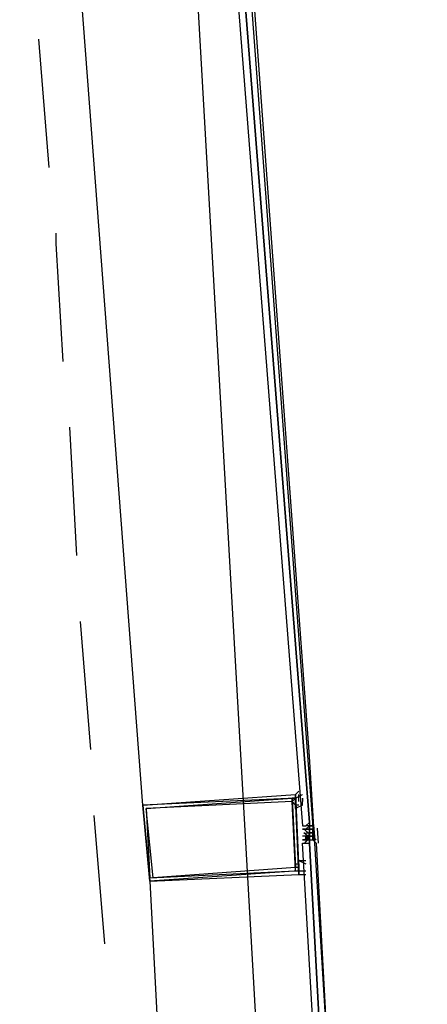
# Model space of a CAD drawing. Header units: feet. Extents: x -79 to 198, y -22 to 181.
# Tile 176 of 203: x 136.74 to 138.31, y 118.17 to 121.96. Entities that reach past the tile are written whole.
import ezdxf

# ---------------------------------------------------------------- set-up
doc = ezdxf.new("R2010")
doc.units = ezdxf.units.FT
doc.layers.add('A-AREA-UNIDAD', color=30, linetype='CONTINUOUS')
doc.layers.add('A-LINEA', color=7, linetype='CONTINUOUS')

msp = doc.modelspace()

# ---------------------------------------------------------------- linework, layer by layer
at = {"layer": 'A-AREA-UNIDAD'}
msp.add_lwpolyline([(114.688, 102.2578), (119.6, 102.1689), (119.712, 103.4844), (121.888, 112.4444), (123.04, 112.4089), (137.28, 109.0133), (137.52, 109.2089), (137.472, 111.0578), (138.048, 111.0933), (137.36, 123.1644), (136.128, 134.3822)], dxfattribs=at)
at = {"layer": 'A-LINEA'}
for p, q in [((137.2133, 118.9378), (136.9333, 122.6311)), ((136.8533, 121.3911), (136.8133, 121.8844)), ((136.96, 119.8978), (136.9333, 120.3911)), ((137.0133, 119.1511), (136.9733, 119.6444)), ((137.8133, 118.9644), (137.8133, 118.9778)), ((137.8133, 118.9511), (137.8133, 118.9644)), ((137.8267, 118.9778), (137.8267, 118.9778)), ((137.8267, 118.9644), (137.8267, 118.9644)), ((137.0667, 118.4044), (137.0267, 118.8978)), ((137.8533, 118.8711), (137.8533, 118.8711)), ((137.8667, 118.8711), (137.8667, 118.8711)), ((137.8267, 118.8578), (137.8267, 118.8578)), ((137.8267, 118.8578), (137.8267, 118.8578)), ((137.8267, 118.8578), (137.8267, 118.8578)), ((137.8267, 118.8578), (137.8267, 118.8578)), ((137.8267, 118.8578), (137.84, 118.8578)), ((137.8267, 118.8578), (137.84, 118.8578)), ((137.8267, 118.8578), (137.8267, 118.8578)), ((137.8267, 118.8578), (137.8267, 118.8578)), ((137.8267, 118.8444), (137.8267, 118.8444)), ((137.8267, 118.8444), (137.8267, 118.8444)), ((137.8267, 118.8444), (137.8267, 118.8444)), ((137.8267, 118.8444), (137.8267, 118.8444)), ((137.8267, 118.8444), (137.8267, 118.8444)), ((137.8267, 118.8444), (137.84, 118.8444)), ((137.84, 118.8578), (137.84, 118.8578)), ((137.84, 118.8578), (137.84, 118.8578)), ((137.84, 118.8578), (137.84, 118.8578)), ((137.84, 118.8578), (137.84, 118.8578)), ((137.84, 118.8578), (137.84, 118.8578)), ((137.84, 118.8578), (137.84, 118.8578)), ((137.84, 118.8578), (137.84, 118.8578)), ((137.84, 118.8578), (137.84, 118.8578)), ((137.84, 118.8578), (137.84, 118.8578)), ((137.84, 118.8578), (137.84, 118.8578)), ((137.84, 118.8578), (137.84, 118.8578)), ((137.84, 118.8578), (137.84, 118.8578)), ((137.84, 118.8578), (137.84, 118.8578)), ((137.84, 118.8578), (137.84, 118.8578)), ((137.8533, 118.8578), (137.84, 118.8578)), ((137.84, 118.8578), (137.84, 118.8578)), ((137.84, 118.8444), (137.84, 118.8444)), ((137.84, 118.8444), (137.8533, 118.8444)), ((137.8533, 118.8444), (137.84, 118.8444)), ((137.84, 118.8444), (137.84, 118.8444)), ((137.84, 118.8444), (137.84, 118.8444)), ((137.84, 118.8444), (137.84, 118.8444)), ((137.84, 118.8444), (137.84, 118.8444)), ((137.84, 118.8444), (137.84, 118.8444)), ((137.8533, 118.8444), (137.84, 118.8444)), ((137.84, 118.8444), (137.84, 118.8444)), ((137.84, 118.8444), (137.84, 118.8444)), ((137.84, 118.8444), (137.84, 118.8444)), ((137.84, 118.8444), (137.84, 118.8444)), ((137.84, 118.8444), (137.84, 118.8444)), ((137.84, 118.8444), (137.84, 118.8444)), ((137.84, 118.8444), (137.84, 118.8444)), ((137.8533, 118.8444), (137.84, 118.8444)), ((137.84, 118.8444), (137.84, 118.8444)), ((137.84, 118.8444), (137.84, 118.8444)), ((137.84, 118.8444), (137.84, 118.8444)), ((137.84, 118.8444), (137.84, 118.8444)), ((137.84, 118.8444), (137.84, 118.8444)), ((137.84, 118.8444), (137.84, 118.8444)), ((137.8533, 118.8578), (137.8667, 118.8578)), ((137.8533, 118.8578), (137.8533, 118.8578)), ((137.8533, 118.8578), (137.8533, 118.8578)), ((137.8533, 118.8578), (137.8533, 118.8578)), ((137.8533, 118.8578), (137.8533, 118.8578)), ((137.8533, 118.8578), (137.8533, 118.8578)), ((137.8533, 118.8578), (137.8533, 118.8578)), ((137.8533, 118.8578), (137.8533, 118.8578)), ((137.8533, 118.8578), (137.8533, 118.8578)), ((137.8533, 118.8578), (137.8533, 118.8578)), ((137.8533, 118.8578), (137.8533, 118.8578)), ((137.8533, 118.8578), (137.8533, 118.8578)), ((137.8533, 118.8578), (137.8533, 118.8578)), ((137.8533, 118.8578), (137.8533, 118.8444)), ((137.8533, 118.8578), (137.8533, 118.8578)), ((137.8533, 118.8578), (137.8667, 118.8578)), ((137.8533, 118.8578), (137.8533, 118.8444)), ((137.8533, 118.8578), (137.8533, 118.8578)), ((137.8533, 118.8578), (137.8533, 118.8578)), ((137.8533, 118.8578), (137.8533, 118.8578)), ((137.8667, 118.8578), (137.8533, 118.8578)), ((137.8533, 118.8578), (137.8533, 118.8578)), ((137.8533, 118.8578), (137.8533, 118.8578)), ((137.8533, 118.8578), (137.8533, 118.8578)), ((137.8533, 118.8578), (137.8533, 118.8578)), ((137.8533, 118.8578), (137.8533, 118.8578)), ((137.8533, 118.8578), (137.8533, 118.8578)), ((137.8533, 118.8578), (137.8533, 118.8578)), ((137.8533, 118.8578), (137.8533, 118.8578)), ((137.8533, 118.8578), (137.8533, 118.8578)), ((137.8533, 118.8578), (137.8533, 118.8578)), ((137.8533, 118.8578), (137.8533, 118.8578)), ((137.8533, 118.8578), (137.8533, 118.8578)), ((137.8533, 118.8578), (137.8533, 118.8578)), ((137.8533, 118.8578), (137.8533, 118.8578)), ((137.8533, 118.8578), (137.8533, 118.8578)), ((137.8533, 118.8444), (137.8533, 118.8578)), ((137.8533, 118.8578), (137.8533, 118.8578)), ((137.8533, 118.8444), (137.8533, 118.8444)), ((137.8533, 118.8444), (137.8533, 118.8444)), ((137.8533, 118.8444), (137.8533, 118.8311)), ((137.8533, 118.8444), (137.8533, 118.8311)), ((137.8533, 118.8444), (137.8533, 118.8311)), ((137.8533, 118.8444), (137.8533, 118.8444)), ((137.8533, 118.8444), (137.8533, 118.8444)), ((137.8533, 118.8444), (137.8533, 118.8444)), ((137.8533, 118.8444), (137.8533, 118.8444)), ((137.8533, 118.8444), (137.8533, 118.8444)), ((137.8533, 118.8444), (137.8533, 118.8444)), ((137.8533, 118.8444), (137.8533, 118.8444)), ((137.8533, 118.8444), (137.8533, 118.8444)), ((137.8533, 118.8444), (137.8533, 118.8444)), ((137.8533, 118.8444), (137.8533, 118.8444)), ((137.8533, 118.8444), (137.8533, 118.8444)), ((137.8533, 118.8444), (137.8533, 118.8444)), ((137.8667, 118.8444), (137.8533, 118.8444)), ((137.8533, 118.8444), (137.8533, 118.8444)), ((137.8533, 118.8444), (137.8533, 118.8444)), ((137.8533, 118.8444), (137.8533, 118.8444)), ((137.8533, 118.8444), (137.8533, 118.8444)), ((137.8533, 118.8444), (137.8533, 118.8444)), ((137.8533, 118.8444), (137.8533, 118.8444)), ((137.8533, 118.8444), (137.8533, 118.8444)), ((137.8533, 118.8444), (137.8533, 118.8444)), ((137.8533, 118.8444), (137.8533, 118.8444)), ((137.8533, 118.8444), (137.8533, 118.8444)), ((137.8533, 118.8444), (137.8533, 118.8444)), ((137.8533, 118.8444), (137.8533, 118.8444)), ((137.8533, 118.8444), (137.8533, 118.8444)), ((137.8533, 118.8444), (137.8533, 118.8444)), ((137.8533, 118.8311), (137.8533, 118.8444)), ((137.8533, 118.8444), (137.8533, 118.8444)), ((137.8533, 118.8444), (137.8533, 118.8444)), ((137.8533, 118.8444), (137.8533, 118.8444)), ((137.8533, 118.8444), (137.8533, 118.8444)), ((137.8533, 118.8444), (137.8533, 118.8444)), ((137.8533, 118.8444), (137.8667, 118.8444)), ((137.8533, 118.8311), (137.8533, 118.8444)), ((137.8533, 118.8444), (137.8533, 118.8444)), ((137.8533, 118.8444), (137.8667, 118.8444)), ((137.8533, 118.8444), (137.8533, 118.8311)), ((137.8533, 118.8444), (137.8533, 118.8444)), ((137.8533, 118.8444), (137.8533, 118.8444)), ((137.8667, 118.8444), (137.8533, 118.8444)), ((137.8533, 118.8444), (137.8533, 118.8444)), ((137.8533, 118.8444), (137.8533, 118.8444)), ((137.8533, 118.8444), (137.8533, 118.8311)), ((137.8533, 118.8444), (137.8533, 118.8444)), ((137.8533, 118.8444), (137.8533, 118.8444)), ((137.8533, 118.8444), (137.8533, 118.8311)), ((137.8667, 118.8578), (137.8667, 118.8578)), ((137.8667, 118.8578), (137.8667, 118.8578)), ((137.8667, 118.8578), (137.8667, 118.8578)), ((137.8667, 118.8578), (137.8667, 118.8578)), ((137.8667, 118.8578), (137.8667, 118.8578)), ((137.8667, 118.8578), (137.8667, 118.8578)), ((137.8667, 118.8578), (137.8667, 118.8578)), ((137.8667, 118.8578), (137.8667, 118.8578)), ((137.8667, 118.8578), (137.8667, 118.8578)), ((137.8667, 118.8578), (137.8667, 118.8578)), ((137.8667, 118.8578), (137.8667, 118.8578)), ((137.8667, 118.8578), (137.8667, 118.8444)), ((137.8667, 118.8578), (137.8667, 118.8578)), ((137.8667, 118.8578), (137.8667, 118.8578)), ((137.8667, 118.8578), (137.8667, 118.8578)), ((137.8667, 118.8578), (137.8667, 118.8578)), ((137.8667, 118.8578), (137.8667, 118.8578)), ((137.8667, 118.8578), (137.8667, 118.8578)), ((137.8667, 118.8578), (137.8667, 118.8578)), ((137.8667, 118.8578), (137.8667, 118.8578)), ((137.8667, 118.8578), (137.8667, 118.8578)), ((137.8667, 118.8578), (137.8667, 118.8578)), ((137.8667, 118.8578), (137.8667, 118.8444)), ((137.8667, 118.8444), (137.8667, 118.8444)), ((137.8667, 118.8444), (137.8667, 118.8444)), ((137.8667, 118.8444), (137.8667, 118.8444)), ((137.8667, 118.8444), (137.8667, 118.8444)), ((137.8667, 118.8444), (137.8667, 118.8444)), ((137.8667, 118.8444), (137.8667, 118.8444)), ((137.8667, 118.8444), (137.8667, 118.8444)), ((137.8667, 118.8444), (137.8667, 118.8444)), ((137.8667, 118.8444), (137.8667, 118.8444)), ((137.8667, 118.8444), (137.8667, 118.8311)), ((137.8667, 118.8444), (137.8667, 118.8311)), ((137.8667, 118.8444), (137.8667, 118.8444)), ((137.8667, 118.8444), (137.8667, 118.8444)), ((137.8667, 118.8444), (137.8667, 118.8444)), ((137.8667, 118.8444), (137.8667, 118.8444)), ((137.8667, 118.8444), (137.8667, 118.8444)), ((137.8667, 118.8444), (137.8667, 118.8444)), ((137.8667, 118.8444), (137.8667, 118.8444)), ((137.8667, 118.8444), (137.8667, 118.8444)), ((137.8667, 118.8444), (137.8667, 118.8444)), ((137.8667, 118.8444), (137.8667, 118.8444)), ((137.8667, 118.8444), (137.8667, 118.8444)), ((137.8667, 118.8444), (137.8667, 118.8444)), ((137.8667, 118.8311), (137.8667, 118.8444)), ((137.8667, 118.8444), (137.8667, 118.8444)), ((137.8667, 118.8311), (137.8667, 118.8444)), ((137.8667, 118.8444), (137.8667, 118.8444)), ((137.8667, 118.8444), (137.8667, 118.8444)), ((137.8667, 118.8444), (137.8667, 118.8444)), ((137.8667, 118.8444), (137.8667, 118.8444)), ((137.8667, 118.8444), (137.8667, 118.8444)), ((137.8667, 118.8444), (137.8667, 118.8444)), ((137.8667, 118.8444), (137.8667, 118.8444)), ((137.8667, 118.8444), (137.8667, 118.8444)), ((137.8667, 118.8444), (137.8667, 118.8444)), ((137.8667, 118.8444), (137.8667, 118.8444)), ((137.8667, 118.8444), (137.8667, 118.8444)), ((137.8667, 118.8444), (137.8667, 118.8444)), ((137.8667, 118.8444), (137.8667, 118.8444)), ((137.8667, 118.8444), (137.8667, 118.8444)), ((137.8667, 118.8444), (137.8667, 118.8444)), ((137.8667, 118.8444), (137.8667, 118.8444)), ((137.8667, 118.8444), (137.8667, 118.8444)), ((137.8667, 118.8444), (137.8667, 118.8444)), ((137.8667, 118.8444), (137.8667, 118.8444)), ((137.8667, 118.8444), (137.8667, 118.8444)), ((137.8667, 118.8444), (137.8667, 118.8444)), ((137.8697, 118.8605), (137.8741, 118.8026)), ((137.8835, 118.8489), (137.8867, 118.791)), ((137.84, 118.8178), (137.8267, 118.8178)), ((137.8267, 118.8044), (137.8267, 118.8044)), ((137.8267, 118.8044), (137.8267, 118.8044)), ((137.8267, 118.8044), (137.8267, 118.8044)), ((137.8267, 118.8044), (137.8267, 118.8044)), ((137.84, 118.8044), (137.8267, 118.8044)), ((137.8267, 118.8044), (137.8267, 118.8044)), ((137.84, 118.8311), (137.8533, 118.8311)), ((137.84, 118.8311), (137.84, 118.8311)), ((137.84, 118.8178), (137.84, 118.8178)), ((137.84, 118.8178), (137.84, 118.8178)), ((137.84, 118.8178), (137.84, 118.8178)), ((137.84, 118.8178), (137.84, 118.8178)), ((137.8533, 118.8178), (137.84, 118.8178)), ((137.84, 118.8178), (137.84, 118.8178)), ((137.84, 118.8178), (137.84, 118.8178)), ((137.84, 118.8178), (137.84, 118.8178)), ((137.84, 118.8178), (137.84, 118.8178)), ((137.84, 118.8178), (137.84, 118.8178)), ((137.84, 118.8044), (137.84, 118.8178)), ((137.84, 118.8044), (137.84, 118.8178)), ((137.84, 118.8044), (137.84, 118.8044)), ((137.84, 118.8044), (137.84, 118.8044)), ((137.84, 118.8044), (137.84, 118.8044)), ((137.84, 118.8044), (137.84, 118.8044)), ((137.84, 118.8044), (137.84, 118.8044)), ((137.84, 118.8044), (137.84, 118.8044)), ((137.84, 118.8044), (137.84, 118.8044)), ((137.84, 118.8044), (137.84, 118.8044)), ((137.84, 118.8044), (137.84, 118.8044)), ((137.84, 118.8044), (137.84, 118.8044)), ((137.84, 118.8044), (137.84, 118.8044)), ((137.84, 118.8044), (137.84, 118.8044)), ((137.84, 118.8044), (137.84, 118.8044)), ((137.84, 118.8044), (137.84, 118.8044)), ((137.8533, 118.8044), (137.84, 118.8044)), ((137.84, 118.8044), (137.84, 118.8044)), ((137.84, 118.8044), (137.84, 118.8044)), ((137.8533, 118.8044), (137.84, 118.8044)), ((137.84, 118.8044), (137.84, 118.8044)), ((137.8533, 118.8311), (137.8533, 118.8311)), ((137.8533, 118.8311), (137.8533, 118.8311)), ((137.8533, 118.8311), (137.8533, 118.8311)), ((137.8533, 118.8311), (137.8533, 118.8178)), ((137.8533, 118.8311), (137.8533, 118.8311)), ((137.8533, 118.8311), (137.8533, 118.8311)), ((137.8533, 118.8311), (137.8533, 118.8311)), ((137.8533, 118.8311), (137.8533, 118.8311)), ((137.8533, 118.8311), (137.8533, 118.8311)), ((137.8533, 118.8311), (137.8533, 118.8311)), ((137.8533, 118.8311), (137.8533, 118.8311)), ((137.8533, 118.8311), (137.8533, 118.8311)), ((137.8533, 118.8311), (137.8667, 118.8311)), ((137.8533, 118.8311), (137.8533, 118.8311)), ((137.8533, 118.8311), (137.8533, 118.8311)), ((137.8533, 118.8311), (137.8533, 118.8311)), ((137.8533, 118.8311), (137.8533, 118.8311)), ((137.8533, 118.8311), (137.8533, 118.8311)), ((137.8533, 118.8311), (137.8533, 118.8178)), ((137.8533, 118.8311), (137.8533, 118.8311)), ((137.8533, 118.8311), (137.8533, 118.8311)), ((137.8533, 118.8311), (137.8533, 118.8311)), ((137.8533, 118.8311), (137.8533, 118.8311)), ((137.8533, 118.8311), (137.8533, 118.8311)), ((137.8667, 118.8311), (137.8533, 118.8311)), ((137.8533, 118.8178), (137.8533, 118.8311)), ((137.8533, 118.8178), (137.8533, 118.8311)), ((137.8533, 118.8178), (137.8533, 118.8311)), ((137.8533, 118.8178), (137.8533, 118.8311)), ((137.8533, 118.8311), (137.8533, 118.8311)), ((137.8533, 118.8311), (137.8533, 118.8311)), ((137.8533, 118.8311), (137.8533, 118.8311)), ((137.8533, 118.8311), (137.8533, 118.8311)), ((137.8533, 118.8311), (137.8533, 118.8311)), ((137.8533, 118.8311), (137.8667, 118.8311)), ((137.8533, 118.8178), (137.8533, 118.8311)), ((137.8667, 118.8311), (137.8533, 118.8311)), ((137.8533, 118.8311), (137.8533, 118.8311)), ((137.8533, 118.8311), (137.8533, 118.8311)), ((137.8533, 118.8311), (137.8533, 118.8311)), ((137.8533, 118.8311), (137.8533, 118.8311)), ((137.8533, 118.8311), (137.8533, 118.8311)), ((137.8533, 118.8311), (137.8533, 118.8311)), ((137.8533, 118.8311), (137.8533, 118.8311)), ((137.8533, 118.8311), (137.8533, 118.8311)), ((137.8533, 118.8311), (137.8533, 118.8311)), ((137.8533, 118.8311), (137.8533, 118.8311)), ((137.8533, 118.8311), (137.8533, 118.8311)), ((137.8533, 118.8311), (137.8533, 118.8311)), ((137.8533, 118.8311), (137.8533, 118.8311)), ((137.8533, 118.8311), (137.8533, 118.8311)), ((137.8667, 118.8311), (137.8533, 118.8311)), ((137.8533, 118.8311), (137.8533, 118.8311)), ((137.8533, 118.8311), (137.8533, 118.8311)), ((137.8533, 118.8178), (137.8533, 118.8178)), ((137.8533, 118.8178), (137.8533, 118.8178)), ((137.8533, 118.8178), (137.8533, 118.8178)), ((137.8533, 118.8178), (137.8533, 118.8178)), ((137.8533, 118.8178), (137.8533, 118.8178)), ((137.8533, 118.8178), (137.8533, 118.8178)), ((137.8533, 118.8178), (137.8533, 118.8044)), ((137.8533, 118.8178), (137.8533, 118.8178)), ((137.8533, 118.8178), (137.8667, 118.8178)), ((137.8533, 118.8178), (137.8533, 118.8178)), ((137.8667, 118.8178), (137.8533, 118.8178)), ((137.8533, 118.8178), (137.8533, 118.8178)), ((137.8667, 118.8178), (137.8533, 118.8178)), ((137.8533, 118.8178), (137.8533, 118.8178)), ((137.8533, 118.8178), (137.8533, 118.8178)), ((137.8533, 118.8178), (137.8533, 118.8178)), ((137.8533, 118.8178), (137.8533, 118.8178)), ((137.8533, 118.8178), (137.8533, 118.8178)), ((137.8533, 118.8178), (137.8533, 118.8178)), ((137.8533, 118.8178), (137.8533, 118.8178)), ((137.8533, 118.8178), (137.8533, 118.8178)), ((137.8533, 118.8178), (137.8533, 118.8178)), ((137.8533, 118.8178), (137.8533, 118.8178)), ((137.8533, 118.8178), (137.8533, 118.8178)), ((137.8533, 118.8178), (137.8533, 118.8178)), ((137.8533, 118.8178), (137.8533, 118.8178)), ((137.8533, 118.8178), (137.8533, 118.8178)), ((137.8533, 118.8178), (137.8533, 118.8178)), ((137.8533, 118.8178), (137.8533, 118.8178)), ((137.8533, 118.8178), (137.8533, 118.8178)), ((137.8533, 118.8178), (137.8533, 118.8178)), ((137.8533, 118.8178), (137.8533, 118.8178)), ((137.8533, 118.8044), (137.8533, 118.8178)), ((137.8533, 118.8044), (137.8533, 118.8178)), ((137.8533, 118.8178), (137.8533, 118.8178)), ((137.8533, 118.8044), (137.8533, 118.8178)), ((137.8533, 118.8044), (137.8533, 118.8178)), ((137.8533, 118.8178), (137.8533, 118.8178)), ((137.8533, 118.8178), (137.8533, 118.8178)), ((137.8533, 118.8178), (137.8533, 118.8178)), ((137.8533, 118.8178), (137.8533, 118.8178)), ((137.8533, 118.8178), (137.8533, 118.8178)), ((137.8533, 118.8178), (137.8533, 118.8178)), ((137.8533, 118.8178), (137.8533, 118.8178)), ((137.8533, 118.8178), (137.8533, 118.8178)), ((137.8667, 118.8178), (137.8533, 118.8178)), ((137.8533, 118.8178), (137.8533, 118.8044)), ((137.8533, 118.8178), (137.8533, 118.8178)), ((137.8533, 118.8178), (137.8533, 118.8178)), ((137.8533, 118.8178), (137.8533, 118.8178)), ((137.8533, 118.8178), (137.8533, 118.8178)), ((137.8533, 118.8178), (137.8533, 118.8178)), ((137.8533, 118.8178), (137.8667, 118.8178)), ((137.8533, 118.8178), (137.8533, 118.8178)), ((137.8533, 118.8178), (137.8533, 118.8178)), ((137.8533, 118.8178), (137.8533, 118.8178)), ((137.8533, 118.8178), (137.8533, 118.8178)), ((137.8533, 118.8044), (137.8533, 118.8044)), ((137.8533, 118.8044), (137.8533, 118.8044)), ((137.8533, 118.8044), (137.8533, 118.8044)), ((137.8533, 118.8044), (137.8533, 118.8044)), ((137.8533, 118.8044), (137.8533, 118.8044)), ((137.8533, 118.8044), (137.8533, 118.8044)), ((137.8533, 118.8044), (137.8533, 118.8044)), ((137.8533, 118.8044), (137.8533, 118.8044)), ((137.8533, 118.8044), (137.8533, 118.8044)), ((137.8533, 118.8044), (137.8533, 118.8044)), ((137.8533, 118.8044), (137.8533, 118.8044)), ((137.8533, 118.8044), (137.8533, 118.8044)), ((137.8533, 118.8044), (137.8533, 118.8044)), ((137.8533, 118.8044), (137.8533, 118.8044)), ((137.8533, 118.8044), (137.8533, 118.8044)), ((137.8533, 118.8044), (137.8533, 118.8044)), ((137.8533, 118.8044), (137.8533, 118.8044)), ((137.8533, 118.8044), (137.8533, 118.8044)), ((137.8533, 118.8044), (137.8667, 118.8044)), ((137.8533, 118.8044), (137.8533, 118.7911)), ((137.8533, 118.8044), (137.8533, 118.8044)), ((137.8533, 118.8044), (137.8533, 118.8044)), ((137.8533, 118.8044), (137.8533, 118.8044)), ((137.8533, 118.8044), (137.8533, 118.8044)), ((137.8533, 118.8044), (137.8533, 118.8044)), ((137.8533, 118.8044), (137.8533, 118.8044)), ((137.8533, 118.8044), (137.8533, 118.8044)), ((137.8533, 118.8044), (137.8533, 118.7911)), ((137.8533, 118.8044), (137.8667, 118.8044)), ((137.8533, 118.8044), (137.8533, 118.7911)), ((137.8667, 118.8311), (137.8667, 118.8311)), ((137.8667, 118.8311), (137.8667, 118.8311)), ((137.8667, 118.8311), (137.8667, 118.8311)), ((137.8667, 118.8311), (137.8667, 118.8311)), ((137.8667, 118.8311), (137.8667, 118.8311)), ((137.8667, 118.8311), (137.8667, 118.8311)), ((137.8667, 118.8311), (137.8667, 118.8311)), ((137.8667, 118.8311), (137.8667, 118.8311)), ((137.8667, 118.8311), (137.8667, 118.8311)), ((137.8667, 118.8311), (137.8667, 118.8311)), ((137.8667, 118.8311), (137.8667, 118.8311)), ((137.8667, 118.8311), (137.8667, 118.8311)), ((137.8667, 118.8311), (137.8667, 118.8178)), ((137.8667, 118.8311), (137.8667, 118.8311)), ((137.8667, 118.8311), (137.8667, 118.8311)), ((137.8667, 118.8311), (137.8667, 118.8311)), ((137.8667, 118.8311), (137.8667, 118.8311)), ((137.8667, 118.8311), (137.8667, 118.8311)), ((137.8667, 118.8311), (137.8667, 118.8311)), ((137.8667, 118.8311), (137.8667, 118.8311)), ((137.8667, 118.8178), (137.8667, 118.8311)), ((137.8667, 118.8311), (137.8667, 118.8311)), ((137.8667, 118.8311), (137.8667, 118.8311)), ((137.8667, 118.8311), (137.8667, 118.8311)), ((137.8667, 118.8311), (137.8667, 118.8311)), ((137.8667, 118.8311), (137.8667, 118.8311)), ((137.8667, 118.8311), (137.8667, 118.8311)), ((137.8667, 118.8311), (137.8667, 118.8311)), ((137.8667, 118.8311), (137.8667, 118.8311)), ((137.8667, 118.8311), (137.8667, 118.8311)), ((137.8667, 118.8311), (137.8667, 118.8311)), ((137.8667, 118.8311), (137.8667, 118.8311)), ((137.8667, 118.8311), (137.8667, 118.8311)), ((137.8667, 118.8311), (137.8667, 118.8311)), ((137.8667, 118.8311), (137.8667, 118.8311)), ((137.8667, 118.8311), (137.8667, 118.8311)), ((137.8667, 118.8311), (137.8667, 118.8311)), ((137.8667, 118.8311), (137.8667, 118.8311)), ((137.8667, 118.8311), (137.8667, 118.8311)), ((137.8667, 118.8178), (137.8667, 118.8178)), ((137.8667, 118.8178), (137.8667, 118.8178)), ((137.8667, 118.8178), (137.8667, 118.8178)), ((137.8667, 118.8178), (137.8667, 118.8178)), ((137.8667, 118.8178), (137.8667, 118.8178)), ((137.8667, 118.8178), (137.8667, 118.8178)), ((137.8667, 118.8178), (137.8667, 118.8178)), ((137.8667, 118.8178), (137.8667, 118.8178)), ((137.8667, 118.8178), (137.8667, 118.8178)), ((137.8667, 118.8178), (137.8667, 118.8178)), ((137.8667, 118.8178), (137.8667, 118.8178)), ((137.8667, 118.8178), (137.8667, 118.8178)), ((137.8667, 118.8178), (137.8667, 118.8178)), ((137.8667, 118.8178), (137.8667, 118.8178)), ((137.8667, 118.8178), (137.8667, 118.8178)), ((137.8667, 118.8178), (137.8667, 118.8178)), ((137.8667, 118.8178), (137.8667, 118.8178)), ((137.8667, 118.8178), (137.8667, 118.8178)), ((137.8667, 118.8178), (137.8667, 118.8178)), ((137.8667, 118.8178), (137.8667, 118.8178)), ((137.8667, 118.8178), (137.8667, 118.8178)), ((137.8667, 118.8178), (137.8667, 118.8178)), ((137.8667, 118.8178), (137.8667, 118.8178)), ((137.8667, 118.8178), (137.8667, 118.8178)), ((137.8667, 118.8178), (137.8667, 118.8178)), ((137.8667, 118.8178), (137.8667, 118.8178)), ((137.88, 118.8044), (137.8667, 118.8178)), ((137.8667, 118.8178), (137.8667, 118.8178)), ((137.8667, 118.8178), (137.8667, 118.8178)), ((137.8667, 118.8178), (137.8667, 118.8178)), ((137.8667, 118.8178), (137.8667, 118.8178)), ((137.8667, 118.8178), (137.8667, 118.8178)), ((137.8667, 118.8178), (137.8667, 118.8178)), ((137.8667, 118.8178), (137.8667, 118.8178)), ((137.8667, 118.8178), (137.8667, 118.8178)), ((137.8667, 118.8178), (137.8667, 118.8178)), ((137.8667, 118.8178), (137.8667, 118.8178)), ((137.8667, 118.8178), (137.8667, 118.8178)), ((137.8667, 118.8178), (137.8667, 118.8178)), ((137.8667, 118.8178), (137.8667, 118.8178)), ((137.8667, 118.8178), (137.8667, 118.8178)), ((137.8667, 118.8178), (137.8667, 118.8178)), ((137.8667, 118.8044), (137.8667, 118.8178)), ((137.8667, 118.8178), (137.8667, 118.8178)), ((137.8667, 118.8178), (137.8667, 118.8178)), ((137.8667, 118.8178), (137.8667, 118.8178)), ((137.8667, 118.8178), (137.8667, 118.8178)), ((137.8667, 118.8178), (137.8667, 118.8178)), ((137.8667, 118.8178), (137.8667, 118.8178)), ((137.8667, 118.8178), (137.8667, 118.8044)), ((137.8667, 118.8178), (137.8667, 118.8178)), ((137.8667, 118.8178), (137.8667, 118.8178)), ((137.8667, 118.8178), (137.8667, 118.8178)), ((137.8667, 118.8178), (137.8667, 118.8178)), ((137.8667, 118.8178), (137.8667, 118.8178)), ((137.8667, 118.8178), (137.8667, 118.8178)), ((137.8667, 118.8044), (137.8667, 118.8044)), ((137.8667, 118.8044), (137.8667, 118.8044)), ((137.8667, 118.8044), (137.8667, 118.8044)), ((137.8667, 118.8044), (137.8667, 118.8044)), ((137.8667, 118.8044), (137.8667, 118.8044)), ((137.8667, 118.8044), (137.8667, 118.8044)), ((137.8667, 118.8044), (137.8667, 118.8044)), ((137.8667, 118.8044), (137.8667, 118.8044)), ((137.8667, 118.8044), (137.8667, 118.8044)), ((137.8667, 118.8044), (137.8667, 118.8044)), ((137.8667, 118.8044), (137.8667, 118.8044)), ((137.8667, 118.8044), (137.8667, 118.8044)), ((137.8667, 118.8044), (137.8667, 118.8044)), ((137.8667, 118.8044), (137.8667, 118.8044)), ((137.8667, 118.8044), (137.8667, 118.8044)), ((137.8667, 118.8044), (137.8667, 118.8044)), ((137.8667, 118.8044), (137.8667, 118.8044)), ((137.8667, 118.8044), (137.8667, 118.8044)), ((137.8667, 118.8044), (137.8667, 118.8044)), ((137.8667, 118.8044), (137.8667, 118.8044)), ((137.8667, 118.8044), (137.8667, 118.8044)), ((137.8667, 118.8044), (137.8667, 118.8044)), ((137.8667, 118.8044), (137.8667, 118.8044)), ((137.8667, 118.8044), (137.8667, 118.8044)), ((137.8667, 118.8044), (137.8667, 118.8044)), ((137.8667, 118.8044), (137.8667, 118.8044)), ((137.8667, 118.8044), (137.8667, 118.8044)), ((137.8667, 118.8044), (137.8667, 118.8044)), ((137.8667, 118.8044), (137.8667, 118.8044)), ((137.8667, 118.8044), (137.8667, 118.8044)), ((137.88, 118.8044), (137.88, 118.8044)), ((137.88, 118.8044), (137.88, 118.8044)), ((137.8533, 118.7911), (137.8533, 118.7911)), ((137.8533, 118.7911), (137.8533, 118.7911)), ((137.8133, 118.7111), (137.8133, 118.7111)), ((137.8133, 118.6978), (137.8133, 118.6978)), ((137.8133, 118.6844), (137.8133, 118.6844)), ((137.8267, 118.6844), (137.8267, 118.6844)), ((137.24, 118.6444), (137.44, 114.9378))]:
    msp.add_line(p, q, dxfattribs=at)
for points in [[(138.3067, 108.7111), (138.2133, 112.1778), (138.0667, 115.6578), (137.8533, 119.1244), (137.6, 122.5911), (137.28, 126.0578), (136.9067, 129.5244), (136.48, 132.9778), (136, 136.4178), (135.4667, 139.8578), (134.88, 143.2844)], [(137.84, 118.8578), (137.8533, 118.8711), (137.5467, 122.7911), (137.5467, 122.8044), (137.5333, 122.8044), (137.52, 122.7911), (137.8267, 118.8578), (137.84, 118.8578)], [(137.8667, 118.8711), (137.5733, 122.8044), (137.5467, 122.8044), (137.5467, 122.7911), (137.8533, 118.8711), (137.8533, 118.8578), (137.8667, 118.8578), (137.8667, 118.8711)], [(136.9067, 120.6444), (136.88, 121.0978), (136.88, 121.1378)], [(137.8, 118.9644), (137.7867, 118.9511), (137.7867, 118.9511), (137.7867, 118.9511), (137.7867, 118.9644), (137.7867, 118.9644), (137.7867, 118.9644), (137.7867, 118.9644), (137.7867, 118.9644), (137.8, 118.9644), (137.8, 118.9644), (137.8, 118.9778), (137.8, 118.9778), (137.8133, 118.9911), (137.8133, 118.9911)], [(137.24, 118.6444), (137.2133, 118.9378), (137.8, 118.9778), (137.8133, 118.6844), (137.24, 118.6444)], [(137.2133, 118.9378), (137.24, 118.6444), (137.8133, 118.6711), (137.8, 118.9644), (137.2133, 118.9378)], [(137.2533, 118.6578), (137.2267, 118.9244), (137.7867, 118.9644), (137.8, 118.6978), (137.2533, 118.6578)], [(137.2267, 118.9244), (137.24, 118.6578), (137.8, 118.6844), (137.7867, 118.9511), (137.2267, 118.9244)], [(137.8267, 118.9378), (137.8267, 118.9378), (137.8267, 118.9378), (137.8267, 118.9378), (137.8, 118.9244), (137.8, 118.9244), (137.8, 118.9511), (137.8, 118.9511), (137.8, 118.9511), (137.8, 118.9378), (137.8, 118.9378), (137.7867, 118.9511), (137.7867, 118.9511), (137.8, 118.9644), (137.8, 118.9644), (137.8, 118.9511), (137.8, 118.9511), (137.8, 118.9511), (137.8, 118.9644), (137.8, 118.9644), (137.8267, 118.9778), (137.8267, 118.9778)], [(137.8133, 118.9378), (137.8133, 118.9378), (137.8, 118.9378), (137.8, 118.9378), (137.8, 118.9511), (137.8, 118.9511)], [(137.8267, 118.9644), (137.8267, 118.9644), (137.8267, 118.9511), (137.8267, 118.9511), (137.8267, 118.9511)], [(137.8267, 118.9378), (137.8267, 118.9511), (137.8267, 118.9511)], [(137.8267, 118.8578), (137.84, 118.8578), (137.8533, 118.8711), (137.8533, 118.8578), (137.8667, 118.8578), (137.8667, 118.8711)], [(137.8667, 118.8444), (137.8533, 118.8444), (137.8533, 118.8578), (137.84, 118.8444), (137.8267, 118.8444)], [(137.8349, 118.8045), (137.8533, 118.8254), (137.833, 118.8444)], [(137.8533, 118.8444), (137.8533, 118.8444), (137.84, 118.8444)], [(137.8533, 118.8578), (137.8533, 118.8444), (137.8533, 118.8444), (137.8667, 118.8444), (137.8667, 118.8444)], [(137.8667, 118.8444), (137.8667, 118.8444), (137.8533, 118.8444)], [(137.8667, 118.8178), (137.8533, 118.8178), (137.8533, 118.8044), (137.8533, 118.8178), (137.84, 118.8044), (137.8267, 118.8044)], [(137.8267, 118.8044), (137.84, 118.8044), (137.8533, 118.8044), (137.8533, 118.7911), (137.8533, 118.8044), (137.8667, 118.8044), (137.88, 118.7911)], [(137.8356, 118.7912), (137.8533, 118.8128), (137.8323, 118.8311)], [(137.88, 118.7911), (138.0933, 114.8578), (138.08, 114.8578), (138.0667, 114.8578), (137.8533, 118.7911), (137.8533, 118.8044), (137.8667, 118.8044), (137.88, 118.7911)], [(137.8533, 118.7911), (138.0667, 114.8578), (138.0533, 114.8578), (137.8267, 118.7911), (137.84, 118.7911), (137.8533, 118.7911)], [(137.8, 118.7111), (137.8133, 118.7111), (137.8133, 118.7111), (137.8133, 118.7111), (137.8133, 118.7111), (137.8133, 118.7111), (137.8133, 118.7244), (137.8133, 118.7244), (137.84, 118.7244), (137.84, 118.7244), (137.84, 118.7244), (137.84, 118.7244)], [(137.8133, 118.7244), (137.84, 118.7111), (137.84, 118.7111), (137.84, 118.7111), (137.84, 118.7111)], [(137.8133, 118.7111), (137.8133, 118.7111), (137.8133, 118.6978), (137.8133, 118.6978), (137.8133, 118.6978), (137.8133, 118.6978), (137.8133, 118.6978), (137.8133, 118.6978), (137.8, 118.6978)], [(137.8, 118.6844), (137.8133, 118.6844), (137.8133, 118.6844), (137.8133, 118.6844), (137.8133, 118.6844), (137.8133, 118.6844), (137.8133, 118.6711), (137.8133, 118.6711), (137.84, 118.6711), (137.84, 118.6711)], [(137.8133, 118.6844), (137.8133, 118.6978), (137.8133, 118.6978), (137.8133, 118.6978), (137.8133, 118.6978), (137.8133, 118.6978), (137.8133, 118.6978), (137.8133, 118.6978)], [(137.8133, 118.6978), (137.8133, 118.6978), (137.8133, 118.6978)], [(137.8133, 118.6978), (137.8133, 118.6978), (137.8133, 118.6978), (137.8133, 118.6978)], [(137.8133, 118.6844), (137.84, 118.6844), (137.84, 118.6844)], [(137.84, 118.7111), (137.84, 118.7111), (137.84, 118.7111)], [(137.84, 118.6978), (137.84, 118.6978), (137.84, 118.6978)], [(137.84, 118.6978), (137.84, 118.6978), (137.84, 118.6978)], [(137.84, 118.6844), (137.84, 118.6844), (137.84, 118.6844)]]:
    msp.add_lwpolyline(points, dxfattribs=at)
for points in [[(137.8, 118.9644), (137.7867, 118.9644), (137.7867, 118.9644), (137.8, 118.9644)], [(137.8, 118.9511), (137.8, 118.9511), (137.8, 118.9511), (137.8, 118.9511)]]:
    msp.add_lwpolyline(points, close=True, dxfattribs=at)

doc.saveas('drawing.dxf')
